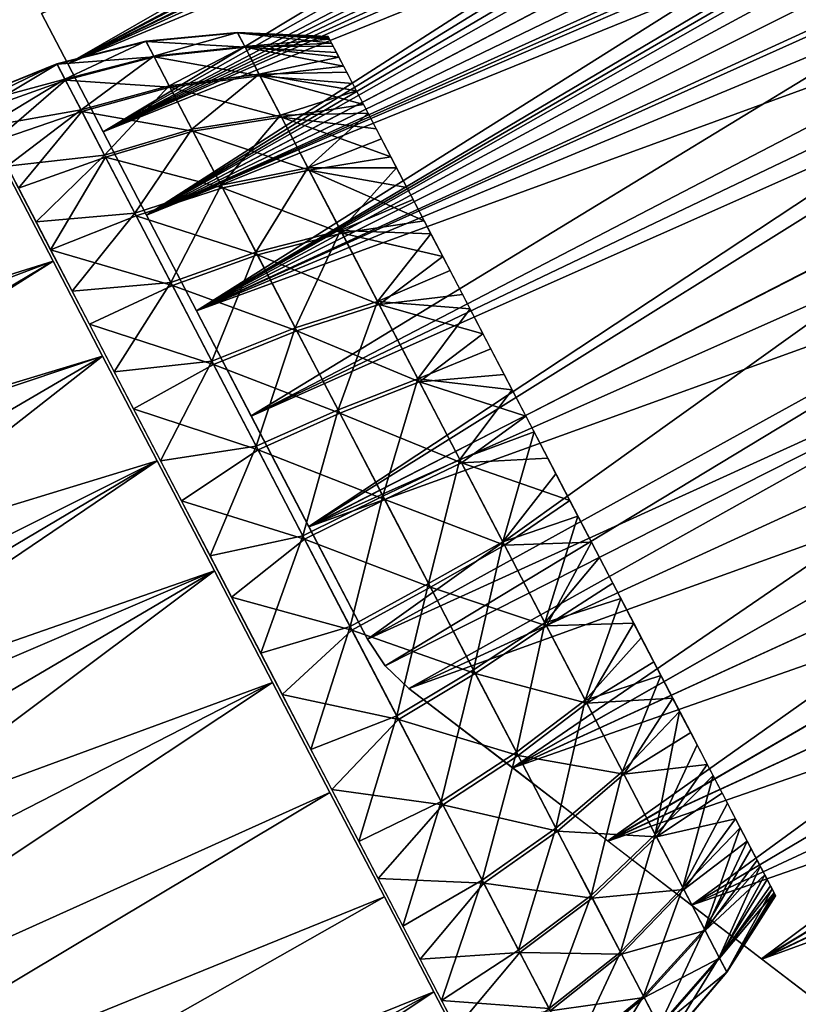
# Model space of a CAD drawing. Header units: millimetres. Extents: x -44 to 78, y -375 to 458.
# Tile 8 of 76: x 39 to 65, y 39 to 72. Entities that reach past the tile are written whole.
import ezdxf

# ---------------------------------------------------------------- set-up
doc = ezdxf.new("R2010")
doc.units = ezdxf.units.MM
doc.header["$LTSCALE"] = 198.929398
for name, color, linetype in [('14', 7, 'CONTINUOUS'), ('15', 7, 'CONTINUOUS'), ('16', 7, 'CONTINUOUS'), ('21', 7, 'CONTINUOUS'), ('22', 7, 'CONTINUOUS'), ('23', 7, 'CONTINUOUS'), ('24', 7, 'CONTINUOUS')]:
    doc.layers.add(name, color=color, linetype=linetype)

msp = doc.modelspace()

# ---------------------------------------------------------------- linework, layer by layer
at = {"layer": '14', "color": 7, "linetype": 'CONTINUOUS', "true_color": 0xa2afbf}
for points in [[(38.278, 66.583, 15.499), (27.401, 59.948, 16.737), (39.726, 63.803, 18.353), (38.278, 66.583, 15.499)], [(27.401, 59.948, 16.737), (27.074, 56.274, 19.3), (39.726, 63.803, 18.353), (27.401, 59.948, 16.737)], [(39.726, 63.803, 18.353), (27.074, 56.274, 19.3), (41.388, 60.609, 20.585), (39.726, 63.803, 18.353)], [(26.78, 52.057, 21.339), (25.714, 48.331, 22.424), (41.388, 60.609, 20.585), (26.78, 52.057, 21.339)], [(41.388, 60.609, 20.585), (25.714, 48.331, 22.424), (43.22, 57.091, 22.123), (41.388, 60.609, 20.585)], [(27.074, 56.274, 19.3), (26.78, 52.057, 21.339), (41.388, 60.609, 20.585), (27.074, 56.274, 19.3)], [(25.317, 46.461, 22.83), (25.036, 44.767, 23.116), (43.22, 57.091, 22.123), (25.317, 46.461, 22.83)], [(43.22, 57.091, 22.123), (25.036, 44.767, 23.116), (45.147, 53.389, 22.9), (43.22, 57.091, 22.123)], [(25.714, 48.331, 22.424), (25.317, 46.461, 22.83), (43.22, 57.091, 22.123), (25.714, 48.331, 22.424)], [(25.036, 44.767, 23.116), (24.801, 41.414, 23.436), (45.147, 53.389, 22.9), (25.036, 44.767, 23.116)], [(24.801, 41.414, 23.436), (25.034, 38.308, 23.393), (45.147, 53.389, 22.9), (24.801, 41.414, 23.436)], [(45.147, 53.389, 22.9), (25.034, 38.308, 23.393), (47.102, 49.633, 22.9), (45.147, 53.389, 22.9)], [(25.034, 38.308, 23.393), (25.73, 35.424, 22.983), (47.102, 49.633, 22.9), (25.034, 38.308, 23.393)], [(47.102, 49.633, 22.9), (25.73, 35.424, 22.983), (49.029, 45.931, 22.123), (47.102, 49.633, 22.9)], [(25.73, 35.424, 22.983), (26.878, 32.665, 22.152), (49.029, 45.931, 22.123), (25.73, 35.424, 22.983)], [(49.029, 45.931, 22.123), (26.878, 32.665, 22.152), (50.861, 42.413, 20.585), (49.029, 45.931, 22.123)], [(26.878, 32.665, 22.152), (27.152, 28.965, 20.665), (50.861, 42.413, 20.585), (26.878, 32.665, 22.152)], [(50.861, 42.413, 20.585), (27.152, 28.965, 20.665), (52.524, 39.218, 18.353), (50.861, 42.413, 20.585)], [(27.152, 28.965, 20.665), (27.466, 25.634, 18.679), (52.524, 39.218, 18.353), (27.152, 28.965, 20.665)], [(27.466, 25.634, 18.679), (27.79, 22.732, 16.258), (52.524, 39.218, 18.353), (27.466, 25.634, 18.679)], [(52.524, 39.218, 18.353), (27.79, 22.732, 16.258), (53.971, 36.439, 15.499), (52.524, 39.218, 18.353)]]:
    msp.add_3dface(points, dxfattribs=at)
at = {"layer": '15', "color": 7, "linetype": 'CONTINUOUS', "true_color": 0xa2afbf}
for points in [[(38.278, 66.583, 15.499), (39.726, 63.803, 18.353), (38.278, 66.583, -15.499), (38.278, 66.583, 15.499)], [(38.278, 66.583, -15.499), (39.726, 63.803, 18.353), (39.726, 63.803, -18.353), (38.278, 66.583, -15.499)], [(39.726, 63.803, 18.353), (41.388, 60.609, 20.585), (39.726, 63.803, -18.353), (39.726, 63.803, 18.353)], [(39.726, 63.803, -18.353), (41.388, 60.609, 20.585), (41.388, 60.609, -20.585), (39.726, 63.803, -18.353)], [(41.388, 60.609, 20.585), (43.22, 57.091, 22.123), (41.388, 60.609, -20.585), (41.388, 60.609, 20.585)], [(41.388, 60.609, -20.585), (43.22, 57.091, 22.123), (43.22, 57.091, -22.123), (41.388, 60.609, -20.585)], [(43.22, 57.091, 22.123), (45.147, 53.389, 22.9), (43.22, 57.091, -22.123), (43.22, 57.091, 22.123)], [(43.22, 57.091, -22.123), (45.147, 53.389, 22.9), (45.147, 53.389, -22.9), (43.22, 57.091, -22.123)], [(45.147, 53.389, 22.9), (47.102, 49.633, 22.9), (45.147, 53.389, -22.9), (45.147, 53.389, 22.9)], [(45.147, 53.389, -22.9), (47.102, 49.633, 22.9), (47.102, 49.633, -22.9), (45.147, 53.389, -22.9)], [(47.102, 49.633, 22.9), (49.029, 45.931, 22.123), (47.102, 49.633, -22.9), (47.102, 49.633, 22.9)], [(47.102, 49.633, -22.9), (49.029, 45.931, 22.123), (49.029, 45.931, -22.123), (47.102, 49.633, -22.9)], [(49.029, 45.931, 22.123), (50.861, 42.413, 20.585), (49.029, 45.931, -22.123), (49.029, 45.931, 22.123)], [(49.029, 45.931, -22.123), (50.861, 42.413, 20.585), (50.861, 42.413, -20.585), (49.029, 45.931, -22.123)], [(50.861, 42.413, 20.585), (52.524, 39.218, 18.353), (50.861, 42.413, -20.585), (50.861, 42.413, 20.585)], [(50.861, 42.413, -20.585), (52.524, 39.218, 18.353), (52.524, 39.218, -18.353), (50.861, 42.413, -20.585)], [(52.524, 39.218, 18.353), (53.971, 36.439, 15.499), (52.524, 39.218, -18.353), (52.524, 39.218, 18.353)], [(52.524, 39.218, -18.353), (53.971, 36.439, 15.499), (53.971, 36.439, -15.499), (52.524, 39.218, -18.353)]]:
    msp.add_3dface(points, dxfattribs=at)
at = {"layer": '16', "color": 7, "linetype": 'CONTINUOUS', "true_color": 0xa2afbf}
for points in [[(27.315, 59.103, -17.405), (38.278, 66.583, -15.499), (39.726, 63.803, -18.353), (27.315, 59.103, -17.405)], [(27.038, 55.789, -19.579), (27.315, 59.103, -17.405), (39.726, 63.803, -18.353), (27.038, 55.789, -19.579)], [(27.038, 55.789, -19.579), (39.726, 63.803, -18.353), (41.388, 60.609, -20.585), (27.038, 55.789, -19.579)], [(26.78, 52.057, -21.339), (27.038, 55.789, -19.579), (41.388, 60.609, -20.585), (26.78, 52.057, -21.339)], [(26.78, 52.057, -21.339), (41.388, 60.609, -20.585), (43.22, 57.091, -22.123), (26.78, 52.057, -21.339)], [(25.317, 46.461, -22.83), (25.714, 48.331, -22.424), (43.22, 57.091, -22.123), (25.317, 46.461, -22.83)], [(25.317, 46.461, -22.83), (43.22, 57.091, -22.123), (45.147, 53.389, -22.9), (25.317, 46.461, -22.83)], [(25.714, 48.331, -22.424), (26.78, 52.057, -21.339), (43.22, 57.091, -22.123), (25.714, 48.331, -22.424)], [(24.801, 41.414, -23.436), (25.036, 44.767, -23.116), (45.147, 53.389, -22.9), (24.801, 41.414, -23.436)], [(24.801, 41.414, -23.436), (45.147, 53.389, -22.9), (47.102, 49.633, -22.9), (24.801, 41.414, -23.436)], [(25.036, 44.767, -23.116), (25.317, 46.461, -22.83), (45.147, 53.389, -22.9), (25.036, 44.767, -23.116)], [(25.034, 38.308, -23.393), (24.801, 41.414, -23.436), (47.102, 49.633, -22.9), (25.034, 38.308, -23.393)], [(25.73, 35.424, -22.983), (25.034, 38.308, -23.393), (47.102, 49.633, -22.9), (25.73, 35.424, -22.983)], [(25.73, 35.424, -22.983), (47.102, 49.633, -22.9), (49.029, 45.931, -22.123), (25.73, 35.424, -22.983)], [(26.878, 32.665, -22.152), (25.73, 35.424, -22.983), (49.029, 45.931, -22.123), (26.878, 32.665, -22.152)], [(26.878, 32.665, -22.152), (49.029, 45.931, -22.123), (50.861, 42.413, -20.585), (26.878, 32.665, -22.152)], [(27.152, 28.965, -20.665), (26.878, 32.665, -22.152), (50.861, 42.413, -20.585), (27.152, 28.965, -20.665)], [(27.152, 28.965, -20.665), (50.861, 42.413, -20.585), (52.524, 39.218, -18.353), (27.152, 28.965, -20.665)], [(27.466, 25.634, -18.679), (27.152, 28.965, -20.665), (52.524, 39.218, -18.353), (27.466, 25.634, -18.679)], [(27.466, 25.634, -18.679), (52.524, 39.218, -18.353), (53.971, 36.439, -15.499), (27.466, 25.634, -18.679)]]:
    msp.add_3dface(points, dxfattribs=at)
at = {"layer": '21', "color": 7, "linetype": 'CONTINUOUS', "true_color": 0xa2afbf}
for points in [[(52.825, 63.956, -14.232), (49.437, 64.744, -14.688), (52.198, 65.16, -13.385), (52.825, 63.956, -14.232)], [(50.686, 62.344, -16.237), (46.591, 64.012, -15.644), (49.437, 64.744, -14.688), (50.686, 62.344, -16.237)], [(50.686, 62.344, -16.237), (49.437, 64.744, -14.688), (52.825, 63.956, -14.232), (50.686, 62.344, -16.237)], [(47.922, 61.455, -17.295), (43.736, 62.982, -16.227), (46.591, 64.012, -15.644), (47.922, 61.455, -17.295)], [(47.922, 61.455, -17.295), (46.591, 64.012, -15.644), (50.686, 62.344, -16.237), (47.922, 61.455, -17.295)], [(53.486, 62.685, -14.942), (50.686, 62.344, -16.237), (52.825, 63.956, -14.232), (53.486, 62.685, -14.942)], [(43.736, 62.982, -16.227), (45.116, 60.331, -17.939), (40.943, 61.682, -16.423), (43.736, 62.982, -16.227)], [(45.116, 60.331, -17.939), (43.736, 62.982, -16.227), (47.922, 61.455, -17.295), (45.116, 60.331, -17.939)], [(54.177, 61.358, -15.508), (50.686, 62.344, -16.237), (53.486, 62.685, -14.942), (54.177, 61.358, -15.508)], [(52.041, 59.742, -17.293), (47.922, 61.455, -17.295), (50.686, 62.344, -16.237), (52.041, 59.742, -17.293)], [(52.041, 59.742, -17.293), (50.686, 62.344, -16.237), (54.177, 61.358, -15.508), (52.041, 59.742, -17.293)], [(40.943, 61.682, -16.423), (45.116, 60.331, -17.939), (42.426, 58.832, -18.241), (40.943, 61.682, -16.423)], [(49.365, 58.684, -18.419), (45.116, 60.331, -17.939), (47.922, 61.455, -17.295), (49.365, 58.684, -18.419)], [(49.365, 58.684, -18.419), (47.922, 61.455, -17.295), (52.041, 59.742, -17.293), (49.365, 58.684, -18.419)], [(54.89, 59.989, -15.926), (52.041, 59.742, -17.293), (54.177, 61.358, -15.508), (54.89, 59.989, -15.926)], [(45.116, 60.331, -17.939), (46.613, 57.456, -19.106), (42.426, 58.832, -18.241), (45.116, 60.331, -17.939)], [(46.613, 57.456, -19.106), (45.116, 60.331, -17.939), (49.365, 58.684, -18.419), (46.613, 57.456, -19.106)], [(55.619, 58.589, -16.189), (52.041, 59.742, -17.293), (54.89, 59.989, -15.926), (55.619, 58.589, -16.189)], [(53.46, 57.017, -17.824), (49.365, 58.684, -18.419), (52.041, 59.742, -17.293), (53.46, 57.017, -17.824)], [(53.46, 57.017, -17.824), (52.041, 59.742, -17.293), (55.619, 58.589, -16.189), (53.46, 57.017, -17.824)], [(42.426, 58.832, -18.241), (46.613, 57.456, -19.106), (44.038, 55.736, -19.437), (42.426, 58.832, -18.241)], [(50.876, 55.781, -18.985), (46.613, 57.456, -19.106), (49.365, 58.684, -18.419), (50.876, 55.781, -18.985)], [(50.876, 55.781, -18.985), (49.365, 58.684, -18.419), (53.46, 57.017, -17.824), (50.876, 55.781, -18.985)], [(56.356, 57.173, -16.297), (53.46, 57.017, -17.824), (55.619, 58.589, -16.189), (56.356, 57.173, -16.297)], [(46.613, 57.456, -19.106), (48.18, 54.445, -19.692), (44.038, 55.736, -19.437), (46.613, 57.456, -19.106)], [(48.18, 54.445, -19.692), (46.613, 57.456, -19.106), (50.876, 55.781, -18.985), (48.18, 54.445, -19.692)], [(54.899, 54.251, -17.813), (50.876, 55.781, -18.985), (53.46, 57.017, -17.824), (54.899, 54.251, -17.813)], [(57.094, 55.755, -16.248), (53.46, 57.017, -17.824), (56.356, 57.173, -16.297), (57.094, 55.755, -16.248)], [(54.899, 54.251, -17.813), (53.46, 57.017, -17.824), (57.094, 55.755, -16.248), (54.899, 54.251, -17.813)], [(44.038, 55.736, -19.437), (48.18, 54.445, -19.692), (45.724, 52.496, -19.972), (44.038, 55.736, -19.437)], [(52.409, 52.836, -18.973), (48.18, 54.445, -19.692), (50.876, 55.781, -18.985), (52.409, 52.836, -18.973)], [(52.409, 52.836, -18.973), (50.876, 55.781, -18.985), (54.899, 54.251, -17.813), (52.409, 52.836, -18.973)], [(57.826, 54.348, -16.042), (54.899, 54.251, -17.813), (57.094, 55.755, -16.248), (57.826, 54.348, -16.042)], [(48.18, 54.445, -19.692), (49.771, 51.39, -19.68), (45.724, 52.496, -19.972), (48.18, 54.445, -19.692)], [(49.771, 51.39, -19.68), (48.18, 54.445, -19.692), (52.409, 52.836, -18.973), (49.771, 51.39, -19.68)], [(56.316, 51.529, -17.261), (54.899, 54.251, -17.813), (57.826, 54.348, -16.042), (56.316, 51.529, -17.261)], [(58.546, 52.966, -15.682), (56.316, 51.529, -17.261), (57.826, 54.348, -16.042), (58.546, 52.966, -15.682)], [(56.316, 51.529, -17.261), (52.409, 52.836, -18.973), (54.899, 54.251, -17.813), (56.316, 51.529, -17.261)], [(53.918, 49.936, -18.385), (49.771, 51.39, -19.68), (52.409, 52.836, -18.973), (53.918, 49.936, -18.385)], [(53.918, 49.936, -18.385), (52.409, 52.836, -18.973), (56.316, 51.529, -17.261), (53.918, 49.936, -18.385)], [(59.246, 51.621, -15.171), (56.316, 51.529, -17.261), (58.546, 52.966, -15.682), (59.246, 51.621, -15.171)], [(45.724, 52.496, -19.972), (49.771, 51.39, -19.68), (47.427, 49.225, -19.826), (45.724, 52.496, -19.972)], [(49.771, 51.39, -19.68), (51.336, 48.382, -19.07), (47.427, 49.225, -19.826), (49.771, 51.39, -19.68)], [(51.336, 48.382, -19.07), (49.771, 51.39, -19.68), (53.918, 49.936, -18.385), (51.336, 48.382, -19.07)], [(57.667, 48.934, -16.184), (53.918, 49.936, -18.385), (56.316, 51.529, -17.261), (57.667, 48.934, -16.184)], [(57.667, 48.934, -16.184), (56.316, 51.529, -17.261), (59.246, 51.621, -15.171), (57.667, 48.934, -16.184)], [(59.919, 50.328, -14.513), (57.667, 48.934, -16.184), (59.246, 51.621, -15.171), (59.919, 50.328, -14.513)], [(60.56, 49.098, -13.716), (57.667, 48.934, -16.184), (59.919, 50.328, -14.513), (60.56, 49.098, -13.716)], [(55.357, 47.172, -17.238), (51.336, 48.382, -19.07), (53.918, 49.936, -18.385), (55.357, 47.172, -17.238)], [(55.357, 47.172, -17.238), (53.918, 49.936, -18.385), (57.667, 48.934, -16.184), (55.357, 47.172, -17.238)], [(47.427, 49.225, -19.826), (51.336, 48.382, -19.07), (49.089, 46.033, -19.006), (47.427, 49.225, -19.826)], [(58.912, 46.544, -14.616), (57.667, 48.934, -16.184), (60.56, 49.098, -13.716), (58.912, 46.544, -14.616)], [(61.161, 47.943, -12.787), (58.912, 46.544, -14.616), (60.56, 49.098, -13.716), (61.161, 47.943, -12.787)], [(58.912, 46.544, -14.616), (55.357, 47.172, -17.238), (57.667, 48.934, -16.184), (58.912, 46.544, -14.616)], [(51.336, 48.382, -19.07), (52.829, 45.515, -17.881), (49.089, 46.033, -19.006), (51.336, 48.382, -19.07)], [(52.829, 45.515, -17.881), (51.336, 48.382, -19.07), (55.357, 47.172, -17.238), (52.829, 45.515, -17.881)], [(58.864, 46.635, 14.688), (59.97, 44.51, 12.692), (60.789, 48.657, 13.385), (58.864, 46.635, 14.688)], [(60.789, 48.657, 13.385), (59.97, 44.51, 12.692), (61.374, 47.533, 12.408), (60.789, 48.657, 13.385)], [(61.717, 46.874, -11.735), (58.912, 46.544, -14.616), (61.161, 47.943, -12.787), (61.717, 46.874, -11.735)], [(61.374, 47.533, 12.408), (59.97, 44.51, 12.692), (61.912, 46.5, 11.313), (61.374, 47.533, 12.408)], [(56.683, 44.626, -15.568), (52.829, 45.515, -17.881), (55.357, 47.172, -17.238), (56.683, 44.626, -15.568)], [(56.683, 44.626, -15.568), (55.357, 47.172, -17.238), (58.912, 46.544, -14.616), (56.683, 44.626, -15.568)], [(60.011, 44.431, -12.603), (58.912, 46.544, -14.616), (61.717, 46.874, -11.735), (60.011, 44.431, -12.603)], [(62.223, 45.902, -10.569), (60.011, 44.431, -12.603), (61.717, 46.874, -11.735), (62.223, 45.902, -10.569)], [(56.632, 44.723, 15.644), (57.81, 42.46, 13.519), (58.864, 46.635, 14.688), (56.632, 44.723, 15.644)], [(60.011, 44.431, -12.603), (56.683, 44.626, -15.568), (58.912, 46.544, -14.616), (60.011, 44.431, -12.603)], [(58.864, 46.635, 14.688), (57.81, 42.46, 13.519), (59.97, 44.51, 12.692), (58.864, 46.635, 14.688)], [(59.97, 44.51, 12.692), (60.899, 42.725, 10.31), (61.912, 46.5, 11.313), (59.97, 44.51, 12.692)], [(61.912, 46.5, 11.313), (60.899, 42.725, 10.31), (62.398, 45.566, 10.108), (61.912, 46.5, 11.313)], [(49.089, 46.033, -19.006), (52.829, 45.515, -17.881), (50.652, 43.03, -17.538), (49.089, 46.033, -19.006)], [(62.674, 45.036, -9.302), (60.011, 44.431, -12.603), (62.223, 45.902, -10.569), (62.674, 45.036, -9.302)], [(52.829, 45.515, -17.881), (54.204, 42.874, -16.148), (50.652, 43.03, -17.538), (52.829, 45.515, -17.881)], [(54.204, 42.874, -16.148), (52.829, 45.515, -17.881), (56.683, 44.626, -15.568), (54.204, 42.874, -16.148)], [(62.398, 45.566, 10.108), (60.899, 42.725, 10.31), (62.827, 44.742, 8.806), (62.398, 45.566, 10.108)], [(54.151, 42.975, 16.227), (55.373, 40.627, 14.022), (56.632, 44.723, 15.644), (54.151, 42.975, 16.227)], [(56.632, 44.723, 15.644), (55.373, 40.627, 14.022), (57.81, 42.46, 13.519), (56.632, 44.723, 15.644)], [(60.933, 42.661, -10.208), (60.011, 44.431, -12.603), (62.674, 45.036, -9.302), (60.933, 42.661, -10.208)], [(60.899, 42.725, 10.31), (61.624, 41.334, 7.616), (62.827, 44.742, 8.806), (60.899, 42.725, 10.31)], [(63.065, 44.285, -7.946), (60.933, 42.661, -10.208), (62.674, 45.036, -9.302), (63.065, 44.285, -7.946)], [(62.827, 44.742, 8.806), (61.624, 41.334, 7.616), (63.195, 44.035, 7.419), (62.827, 44.742, 8.806)], [(57.854, 42.376, -13.424), (54.204, 42.874, -16.148), (56.683, 44.626, -15.568), (57.854, 42.376, -13.424)], [(57.854, 42.376, -13.424), (56.683, 44.626, -15.568), (60.011, 44.431, -12.603), (57.854, 42.376, -13.424)], [(57.81, 42.46, 13.519), (58.8, 40.559, 10.982), (59.97, 44.51, 12.692), (57.81, 42.46, 13.519)], [(60.933, 42.661, -10.208), (57.854, 42.376, -13.424), (60.011, 44.431, -12.603), (60.933, 42.661, -10.208)], [(59.97, 44.51, 12.692), (58.8, 40.559, 10.982), (60.899, 42.725, 10.31), (59.97, 44.51, 12.692)], [(61.648, 41.287, -7.502), (60.933, 42.661, -10.208), (63.065, 44.285, -7.946), (61.648, 41.287, -7.502)], [(63.393, 43.655, -6.512), (61.648, 41.287, -7.502), (63.065, 44.285, -7.946), (63.393, 43.655, -6.512)], [(63.195, 44.035, 7.419), (61.624, 41.334, 7.616), (63.499, 43.452, 5.961), (63.195, 44.035, 7.419)], [(61.624, 41.334, 7.616), (62.121, 40.379, 4.69), (63.499, 43.452, 5.961), (61.624, 41.334, 7.616)], [(63.655, 43.152, -5.016), (61.648, 41.287, -7.502), (63.393, 43.655, -6.512), (63.655, 43.152, -5.016)], [(63.499, 43.452, 5.961), (62.121, 40.379, 4.69), (63.735, 42.999, 4.445), (63.499, 43.452, 5.961)], [(62.136, 40.35, -4.569), (61.648, 41.287, -7.502), (63.655, 43.152, -5.016), (62.136, 40.35, -4.569)], [(63.847, 42.783, -3.472), (62.136, 40.35, -4.569), (63.655, 43.152, -5.016), (63.847, 42.783, -3.472)], [(50.652, 43.03, -17.538), (54.204, 42.874, -16.148), (52.065, 40.316, -15.473), (50.652, 43.03, -17.538)], [(54.151, 42.975, 16.227), (51.484, 41.433, 16.423), (52.787, 38.928, 14.046), (54.151, 42.975, 16.227)], [(54.204, 42.874, -16.148), (55.419, 40.54, -13.925), (52.065, 40.316, -15.473), (54.204, 42.874, -16.148)], [(55.373, 40.627, 14.022), (54.151, 42.975, 16.227), (52.787, 38.928, 14.046), (55.373, 40.627, 14.022)], [(55.419, 40.54, -13.925), (54.204, 42.874, -16.148), (57.854, 42.376, -13.424), (55.419, 40.54, -13.925)], [(63.735, 42.999, 4.445), (62.121, 40.379, 4.69), (63.901, 42.679, 2.887), (63.735, 42.999, 4.445)], [(63.969, 42.549, -1.894), (62.136, 40.35, -4.569), (63.847, 42.783, -3.472), (63.969, 42.549, -1.894)], [(55.373, 40.627, 14.022), (56.4, 38.655, 11.391), (57.81, 42.46, 13.519), (55.373, 40.627, 14.022)], [(57.81, 42.46, 13.519), (56.4, 38.655, 11.391), (58.8, 40.559, 10.982), (57.81, 42.46, 13.519)], [(58.835, 40.491, -10.873), (57.854, 42.376, -13.424), (60.933, 42.661, -10.208), (58.835, 40.491, -10.873)], [(58.8, 40.559, 10.982), (59.571, 39.077, 8.112), (60.899, 42.725, 10.31), (58.8, 40.559, 10.982)], [(61.648, 41.287, -7.502), (58.835, 40.491, -10.873), (60.933, 42.661, -10.208), (61.648, 41.287, -7.502)], [(60.899, 42.725, 10.31), (59.571, 39.077, 8.112), (61.624, 41.334, 7.616), (60.899, 42.725, 10.31)], [(62.121, 40.379, 4.69), (62.376, 39.889, 1.621), (63.901, 42.679, 2.887), (62.121, 40.379, 4.69)], [(62.381, 39.879, -1.497), (62.136, 40.35, -4.569), (63.969, 42.549, -1.894), (62.381, 39.879, -1.497)], [(63.901, 42.679, 2.887), (62.376, 39.889, 1.621), (63.996, 42.497, 1.3), (63.901, 42.679, 2.887)], [(62.376, 39.889, 1.621), (62.381, 39.879, -1.497), (63.996, 42.497, 1.3), (62.376, 39.889, 1.621)], [(64.019, 42.453, -0.299), (62.381, 39.879, -1.497), (63.969, 42.549, -1.894), (64.019, 42.453, -0.299)], [(63.996, 42.497, 1.3), (62.381, 39.879, -1.497), (64.019, 42.453, -0.299), (63.996, 42.497, 1.3)], [(58.835, 40.491, -10.873), (55.419, 40.54, -13.925), (57.854, 42.376, -13.424), (58.835, 40.491, -10.873)], [(59.597, 39.027, -7.991), (58.835, 40.491, -10.873), (61.648, 41.287, -7.502), (59.597, 39.027, -7.991)], [(59.571, 39.077, 8.112), (60.101, 38.06, 4.995), (61.624, 41.334, 7.616), (59.571, 39.077, 8.112)], [(62.136, 40.35, -4.569), (59.597, 39.027, -7.991), (61.648, 41.287, -7.502), (62.136, 40.35, -4.569)], [(61.624, 41.334, 7.616), (60.101, 38.06, 4.995), (62.121, 40.379, 4.69), (61.624, 41.334, 7.616)], [(52.065, 40.316, -15.473), (55.419, 40.54, -13.925), (53.278, 37.986, -12.881), (52.065, 40.316, -15.473)], [(56.4, 38.655, 11.391), (55.373, 40.627, 14.022), (52.787, 38.928, 14.046), (56.4, 38.655, 11.391)], [(55.419, 40.54, -13.925), (56.437, 38.585, -11.278), (53.278, 37.986, -12.881), (55.419, 40.54, -13.925)], [(56.437, 38.585, -11.278), (55.419, 40.54, -13.925), (58.835, 40.491, -10.873), (56.437, 38.585, -11.278)], [(56.4, 38.655, 11.391), (57.2, 37.118, 8.414), (58.8, 40.559, 10.982), (56.4, 38.655, 11.391)], [(59.597, 39.027, -7.991), (56.437, 38.585, -11.278), (58.835, 40.491, -10.873), (59.597, 39.027, -7.991)], [(58.8, 40.559, 10.982), (57.2, 37.118, 8.414), (59.571, 39.077, 8.112), (58.8, 40.559, 10.982)], [(60.117, 38.029, -4.866), (59.597, 39.027, -7.991), (62.136, 40.35, -4.569), (60.117, 38.029, -4.866)], [(60.101, 38.06, 4.995), (60.372, 37.538, 1.727), (62.121, 40.379, 4.69), (60.101, 38.06, 4.995)], [(62.381, 39.879, -1.497), (60.117, 38.029, -4.866), (62.136, 40.35, -4.569), (62.381, 39.879, -1.497)], [(62.121, 40.379, 4.69), (60.372, 37.538, 1.727), (62.376, 39.889, 1.621), (62.121, 40.379, 4.69)], [(60.378, 37.528, -1.594), (60.117, 38.029, -4.866), (62.381, 39.879, -1.497), (60.378, 37.528, -1.594)], [(60.372, 37.538, 1.727), (60.378, 37.528, -1.594), (62.376, 39.889, 1.621), (60.372, 37.538, 1.727)], [(62.376, 39.889, 1.621), (60.378, 37.528, -1.594), (62.381, 39.879, -1.497), (62.376, 39.889, 1.621)], [(53.867, 36.854, 11.191), (56.4, 38.655, 11.391), (52.787, 38.928, 14.046), (53.867, 36.854, 11.191)], [(57.227, 37.066, -8.289), (56.437, 38.585, -11.278), (59.597, 39.027, -7.991), (57.227, 37.066, -8.289)], [(57.2, 37.118, 8.414), (57.749, 36.063, 5.181), (59.571, 39.077, 8.112), (57.2, 37.118, 8.414)], [(60.117, 38.029, -4.866), (57.227, 37.066, -8.289), (59.597, 39.027, -7.991), (60.117, 38.029, -4.866)], [(59.571, 39.077, 8.112), (57.749, 36.063, 5.181), (60.101, 38.06, 4.995), (59.571, 39.077, 8.112)]]:
    msp.add_3dface(points, dxfattribs=at)
at = {"layer": '22', "color": 7, "linetype": 'CONTINUOUS', "true_color": 0xa2afbf}
for points in [[(42.845, 71.207, 1.594), (43.106, 70.706, 4.866), (45.921, 71.499, 1.497), (42.845, 71.207, 1.594)], [(45.926, 71.489, -1.621), (42.845, 71.207, 1.594), (45.921, 71.499, 1.497), (45.926, 71.489, -1.621)], [(42.851, 71.197, -1.727), (42.845, 71.207, 1.594), (45.926, 71.489, -1.621), (42.851, 71.197, -1.727)], [(46.181, 70.999, -4.69), (42.851, 71.197, -1.727), (45.926, 71.489, -1.621), (46.181, 70.999, -4.69)], [(45.921, 71.499, 1.497), (43.106, 70.706, 4.866), (46.166, 71.028, 4.569), (45.921, 71.499, 1.497)], [(45.926, 71.489, -1.621), (45.921, 71.499, 1.497), (48.991, 71.321, -1.3), (45.926, 71.489, -1.621)], [(45.921, 71.499, 1.497), (46.166, 71.028, 4.569), (49.018, 71.269, 1.894), (45.921, 71.499, 1.497)], [(48.991, 71.321, -1.3), (45.921, 71.499, 1.497), (48.968, 71.364, 0.299), (48.991, 71.321, -1.3)], [(48.968, 71.364, 0.299), (45.921, 71.499, 1.497), (49.018, 71.269, 1.894), (48.968, 71.364, 0.299)], [(46.181, 70.999, -4.69), (45.926, 71.489, -1.621), (49.086, 71.138, -2.887), (46.181, 70.999, -4.69)], [(49.086, 71.138, -2.887), (45.926, 71.489, -1.621), (48.991, 71.321, -1.3), (49.086, 71.138, -2.887)], [(49.018, 71.269, 1.894), (46.166, 71.028, 4.569), (49.14, 71.035, 3.472), (49.018, 71.269, 1.894)], [(39.851, 70.446, 1.653), (40.121, 69.926, 5.048), (42.845, 71.207, 1.594), (39.851, 70.446, 1.653)], [(42.851, 71.197, -1.727), (39.851, 70.446, 1.653), (42.845, 71.207, 1.594), (42.851, 71.197, -1.727)], [(39.856, 70.435, -1.791), (39.851, 70.446, 1.653), (42.851, 71.197, -1.727), (39.856, 70.435, -1.791)], [(43.122, 70.675, -4.995), (39.856, 70.435, -1.791), (42.851, 71.197, -1.727), (43.122, 70.675, -4.995)], [(42.845, 71.207, 1.594), (40.121, 69.926, 5.048), (43.106, 70.706, 4.866), (42.845, 71.207, 1.594)], [(43.122, 70.675, -4.995), (42.851, 71.197, -1.727), (46.181, 70.999, -4.69), (43.122, 70.675, -4.995)], [(43.106, 70.706, 4.866), (43.626, 69.708, 7.991), (46.166, 71.028, 4.569), (43.106, 70.706, 4.866)], [(46.678, 70.044, -7.616), (43.122, 70.675, -4.995), (46.181, 70.999, -4.69), (46.678, 70.044, -7.616)], [(46.166, 71.028, 4.569), (43.626, 69.708, 7.991), (46.653, 70.091, 7.502), (46.166, 71.028, 4.569)], [(49.14, 71.035, 3.472), (46.166, 71.028, 4.569), (49.332, 70.665, 5.016), (49.14, 71.035, 3.472)], [(46.166, 71.028, 4.569), (46.653, 70.091, 7.502), (49.332, 70.665, 5.016), (46.166, 71.028, 4.569)], [(49.252, 70.819, -4.445), (46.181, 70.999, -4.69), (49.086, 71.138, -2.887), (49.252, 70.819, -4.445)], [(46.678, 70.044, -7.616), (46.181, 70.999, -4.69), (49.488, 70.365, -5.961), (46.678, 70.044, -7.616)], [(49.488, 70.365, -5.961), (46.181, 70.999, -4.69), (49.252, 70.819, -4.445), (49.488, 70.365, -5.961)], [(40.138, 69.894, -5.181), (39.856, 70.435, -1.791), (43.122, 70.675, -4.995), (40.138, 69.894, -5.181)], [(40.121, 69.926, 5.048), (40.66, 68.891, 8.289), (43.106, 70.706, 4.866), (40.121, 69.926, 5.048)], [(43.652, 69.658, -8.112), (40.138, 69.894, -5.181), (43.122, 70.675, -4.995), (43.652, 69.658, -8.112)], [(43.106, 70.706, 4.866), (40.66, 68.891, 8.289), (43.626, 69.708, 7.991), (43.106, 70.706, 4.866)], [(43.652, 69.658, -8.112), (43.122, 70.675, -4.995), (46.678, 70.044, -7.616), (43.652, 69.658, -8.112)], [(49.332, 70.665, 5.016), (46.653, 70.091, 7.502), (49.594, 70.162, 6.512), (49.332, 70.665, 5.016)], [(36.985, 69.284, -0.788), (37.076, 69.11, 2.897), (39.851, 70.446, 1.653), (36.985, 69.284, -0.788)], [(39.856, 70.435, -1.791), (36.985, 69.284, -0.788), (39.851, 70.446, 1.653), (39.856, 70.435, -1.791)], [(37.209, 68.853, -4.447), (36.985, 69.284, -0.788), (39.856, 70.435, -1.791), (37.209, 68.853, -4.447)], [(39.851, 70.446, 1.653), (37.076, 69.11, 2.897), (40.121, 69.926, 5.048), (39.851, 70.446, 1.653)], [(40.138, 69.894, -5.181), (37.209, 68.853, -4.447), (39.856, 70.435, -1.791), (40.138, 69.894, -5.181)], [(49.792, 69.782, -7.419), (46.678, 70.044, -7.616), (49.488, 70.365, -5.961), (49.792, 69.782, -7.419)], [(37.076, 69.11, 2.897), (37.477, 68.339, 6.484), (40.121, 69.926, 5.048), (37.076, 69.11, 2.897)], [(40.121, 69.926, 5.048), (37.477, 68.339, 6.484), (40.66, 68.891, 8.289), (40.121, 69.926, 5.048)], [(43.626, 69.708, 7.991), (44.388, 68.244, 10.873), (46.653, 70.091, 7.502), (43.626, 69.708, 7.991)], [(47.402, 68.653, -10.31), (43.652, 69.658, -8.112), (46.678, 70.044, -7.616), (47.402, 68.653, -10.31)], [(46.653, 70.091, 7.502), (44.388, 68.244, 10.873), (47.369, 68.717, 10.208), (46.653, 70.091, 7.502)], [(49.594, 70.162, 6.512), (46.653, 70.091, 7.502), (49.922, 69.532, 7.946), (49.594, 70.162, 6.512)], [(46.653, 70.091, 7.502), (47.369, 68.717, 10.208), (49.922, 69.532, 7.946), (46.653, 70.091, 7.502)], [(47.402, 68.653, -10.31), (46.678, 70.044, -7.616), (50.16, 69.075, -8.806), (47.402, 68.653, -10.31)], [(50.16, 69.075, -8.806), (46.678, 70.044, -7.616), (49.792, 69.782, -7.419), (50.16, 69.075, -8.806)], [(37.74, 67.834, -7.954), (37.209, 68.853, -4.447), (40.138, 69.894, -5.181), (37.74, 67.834, -7.954)], [(40.687, 68.839, -8.414), (37.74, 67.834, -7.954), (40.138, 69.894, -5.181), (40.687, 68.839, -8.414)], [(40.687, 68.839, -8.414), (40.138, 69.894, -5.181), (43.652, 69.658, -8.112), (40.687, 68.839, -8.414)], [(40.66, 68.891, 8.289), (41.451, 67.372, 11.278), (43.626, 69.708, 7.991), (40.66, 68.891, 8.289)], [(44.423, 68.176, -10.982), (40.687, 68.839, -8.414), (43.652, 69.658, -8.112), (44.423, 68.176, -10.982)], [(43.626, 69.708, 7.991), (41.451, 67.372, 11.278), (44.388, 68.244, 10.873), (43.626, 69.708, 7.991)], [(44.423, 68.176, -10.982), (43.652, 69.658, -8.112), (47.402, 68.653, -10.31), (44.423, 68.176, -10.982)], [(49.922, 69.532, 7.946), (47.369, 68.717, 10.208), (50.313, 68.781, 9.302), (49.922, 69.532, 7.946)], [(50.589, 68.251, -10.108), (47.402, 68.653, -10.31), (50.16, 69.075, -8.806), (50.589, 68.251, -10.108)], [(37.477, 68.339, 6.484), (38.176, 66.997, 9.85), (40.66, 68.891, 8.289), (37.477, 68.339, 6.484)], [(38.559, 66.26, -11.191), (37.74, 67.834, -7.954), (40.687, 68.839, -8.414), (38.559, 66.26, -11.191)], [(40.66, 68.891, 8.289), (38.176, 66.997, 9.85), (41.451, 67.372, 11.278), (40.66, 68.891, 8.289)], [(41.487, 67.302, -11.391), (38.559, 66.26, -11.191), (40.687, 68.839, -8.414), (41.487, 67.302, -11.391)], [(41.487, 67.302, -11.391), (40.687, 68.839, -8.414), (44.423, 68.176, -10.982), (41.487, 67.302, -11.391)], [(44.388, 68.244, 10.873), (45.369, 66.358, 13.424), (47.369, 68.717, 10.208), (44.388, 68.244, 10.873)], [(48.331, 66.868, -12.692), (44.423, 68.176, -10.982), (47.402, 68.653, -10.31), (48.331, 66.868, -12.692)], [(47.369, 68.717, 10.208), (45.369, 66.358, 13.424), (48.29, 66.947, 12.603), (47.369, 68.717, 10.208)], [(47.369, 68.717, 10.208), (48.29, 66.947, 12.603), (50.313, 68.781, 9.302), (47.369, 68.717, 10.208)], [(48.331, 66.868, -12.692), (47.402, 68.653, -10.31), (51.075, 67.318, -11.313), (48.331, 66.868, -12.692)], [(51.075, 67.318, -11.313), (47.402, 68.653, -10.31), (50.589, 68.251, -10.108), (51.075, 67.318, -11.313)], [(50.313, 68.781, 9.302), (48.29, 66.947, 12.603), (50.764, 67.915, 10.569), (50.313, 68.781, 9.302)], [(41.451, 67.372, 11.278), (42.469, 65.417, 13.925), (44.388, 68.244, 10.873), (41.451, 67.372, 11.278)], [(44.388, 68.244, 10.873), (42.469, 65.417, 13.925), (45.369, 66.358, 13.424), (44.388, 68.244, 10.873)], [(45.413, 66.275, -13.519), (41.487, 67.302, -11.391), (44.423, 68.176, -10.982), (45.413, 66.275, -13.519)], [(45.413, 66.275, -13.519), (44.423, 68.176, -10.982), (48.331, 66.868, -12.692), (45.413, 66.275, -13.519)], [(50.764, 67.915, 10.569), (48.29, 66.947, 12.603), (51.27, 66.943, 11.735), (50.764, 67.915, 10.569)], [(38.176, 66.997, 9.85), (39.149, 65.128, 12.881), (41.451, 67.372, 11.278), (38.176, 66.997, 9.85)], [(39.639, 64.186, -14.046), (38.559, 66.26, -11.191), (41.487, 67.302, -11.391), (39.639, 64.186, -14.046)], [(41.451, 67.372, 11.278), (39.149, 65.128, 12.881), (42.469, 65.417, 13.925), (41.451, 67.372, 11.278)], [(42.514, 65.33, -14.022), (39.639, 64.186, -14.046), (41.487, 67.302, -11.391), (42.514, 65.33, -14.022)], [(42.514, 65.33, -14.022), (41.487, 67.302, -11.391), (45.413, 66.275, -13.519), (42.514, 65.33, -14.022)], [(51.613, 66.284, -12.408), (48.331, 66.868, -12.692), (51.075, 67.318, -11.313), (51.613, 66.284, -12.408)], [(45.369, 66.358, 13.424), (46.541, 64.109, 15.568), (48.29, 66.947, 12.603), (45.369, 66.358, 13.424)], [(48.29, 66.947, 12.603), (46.541, 64.109, 15.568), (49.39, 64.835, 14.616), (48.29, 66.947, 12.603)], [(48.29, 66.947, 12.603), (49.39, 64.835, 14.616), (51.27, 66.943, 11.735), (48.29, 66.947, 12.603)], [(51.27, 66.943, 11.735), (49.39, 64.835, 14.616), (51.826, 65.874, 12.787), (51.27, 66.943, 11.735)], [(49.437, 64.744, -14.688), (45.413, 66.275, -13.519), (48.331, 66.868, -12.692), (49.437, 64.744, -14.688)], [(52.198, 65.16, -13.385), (49.437, 64.744, -14.688), (48.331, 66.868, -12.692), (52.198, 65.16, -13.385)], [(52.198, 65.16, -13.385), (48.331, 66.868, -12.692), (51.613, 66.284, -12.408), (52.198, 65.16, -13.385)], [(42.469, 65.417, 13.925), (43.684, 63.083, 16.148), (45.369, 66.358, 13.424), (42.469, 65.417, 13.925)], [(46.591, 64.012, -15.644), (42.514, 65.33, -14.022), (45.413, 66.275, -13.519), (46.591, 64.012, -15.644)], [(45.369, 66.358, 13.424), (43.684, 63.083, 16.148), (46.541, 64.109, 15.568), (45.369, 66.358, 13.424)], [(49.437, 64.744, -14.688), (46.591, 64.012, -15.644), (45.413, 66.275, -13.519), (49.437, 64.744, -14.688)], [(51.826, 65.874, 12.787), (49.39, 64.835, 14.616), (52.427, 64.72, 13.716), (51.826, 65.874, 12.787)], [(39.149, 65.128, 12.881), (40.362, 62.798, 15.473), (42.469, 65.417, 13.925), (39.149, 65.128, 12.881)], [(43.736, 62.982, -16.227), (39.639, 64.186, -14.046), (42.514, 65.33, -14.022), (43.736, 62.982, -16.227)], [(42.469, 65.417, 13.925), (40.362, 62.798, 15.473), (43.684, 63.083, 16.148), (42.469, 65.417, 13.925)], [(46.591, 64.012, -15.644), (43.736, 62.982, -16.227), (42.514, 65.33, -14.022), (46.591, 64.012, -15.644)], [(46.541, 64.109, 15.568), (47.866, 61.563, 17.238), (49.39, 64.835, 14.616), (46.541, 64.109, 15.568)], [(49.39, 64.835, 14.616), (47.866, 61.563, 17.238), (50.634, 62.444, 16.184), (49.39, 64.835, 14.616)], [(49.39, 64.835, 14.616), (50.634, 62.444, 16.184), (52.427, 64.72, 13.716), (49.39, 64.835, 14.616)], [(52.427, 64.72, 13.716), (50.634, 62.444, 16.184), (53.068, 63.489, 14.513), (52.427, 64.72, 13.716)], [(43.736, 62.982, -16.227), (40.943, 61.682, -16.423), (39.639, 64.186, -14.046), (43.736, 62.982, -16.227)], [(43.684, 63.083, 16.148), (45.058, 60.442, 17.881), (46.541, 64.109, 15.568), (43.684, 63.083, 16.148)], [(46.541, 64.109, 15.568), (45.058, 60.442, 17.881), (47.866, 61.563, 17.238), (46.541, 64.109, 15.568)], [(53.068, 63.489, 14.513), (50.634, 62.444, 16.184), (53.741, 62.196, 15.171), (53.068, 63.489, 14.513)], [(40.362, 62.798, 15.473), (41.774, 60.084, 17.538), (43.684, 63.083, 16.148), (40.362, 62.798, 15.473)], [(43.684, 63.083, 16.148), (41.774, 60.084, 17.538), (45.058, 60.442, 17.881), (43.684, 63.083, 16.148)], [(47.866, 61.563, 17.238), (49.305, 58.798, 18.385), (50.634, 62.444, 16.184), (47.866, 61.563, 17.238)], [(50.634, 62.444, 16.184), (49.305, 58.798, 18.385), (51.985, 59.849, 17.261), (50.634, 62.444, 16.184)], [(50.634, 62.444, 16.184), (51.985, 59.849, 17.261), (53.741, 62.196, 15.171), (50.634, 62.444, 16.184)], [(53.741, 62.196, 15.171), (51.985, 59.849, 17.261), (54.441, 60.851, 15.682), (53.741, 62.196, 15.171)], [(45.058, 60.442, 17.881), (46.551, 57.574, 19.07), (47.866, 61.563, 17.238), (45.058, 60.442, 17.881)], [(47.866, 61.563, 17.238), (46.551, 57.574, 19.07), (49.305, 58.798, 18.385), (47.866, 61.563, 17.238)], [(54.441, 60.851, 15.682), (51.985, 59.849, 17.261), (55.161, 59.469, 16.042), (54.441, 60.851, 15.682)], [(41.774, 60.084, 17.538), (43.338, 57.081, 19.006), (45.058, 60.442, 17.881), (41.774, 60.084, 17.538)], [(45.058, 60.442, 17.881), (43.338, 57.081, 19.006), (46.551, 57.574, 19.07), (45.058, 60.442, 17.881)], [(49.305, 58.798, 18.385), (50.814, 55.899, 18.973), (51.985, 59.849, 17.261), (49.305, 58.798, 18.385)], [(51.985, 59.849, 17.261), (50.814, 55.899, 18.973), (53.402, 57.127, 17.813), (51.985, 59.849, 17.261)], [(51.985, 59.849, 17.261), (53.402, 57.127, 17.813), (55.161, 59.469, 16.042), (51.985, 59.849, 17.261)], [(55.161, 59.469, 16.042), (53.402, 57.127, 17.813), (55.893, 58.062, 16.248), (55.161, 59.469, 16.042)], [(46.551, 57.574, 19.07), (48.117, 54.567, 19.68), (49.305, 58.798, 18.385), (46.551, 57.574, 19.07)], [(49.305, 58.798, 18.385), (48.117, 54.567, 19.68), (50.814, 55.899, 18.973), (49.305, 58.798, 18.385)], [(53.402, 57.127, 17.813), (54.842, 54.362, 17.824), (55.893, 58.062, 16.248), (53.402, 57.127, 17.813)], [(55.893, 58.062, 16.248), (54.842, 54.362, 17.824), (56.631, 56.644, 16.297), (55.893, 58.062, 16.248)], [(43.338, 57.081, 19.006), (44.999, 53.889, 19.826), (46.551, 57.574, 19.07), (43.338, 57.081, 19.006)], [(46.551, 57.574, 19.07), (44.999, 53.889, 19.826), (48.117, 54.567, 19.68), (46.551, 57.574, 19.07)], [(50.814, 55.899, 18.973), (52.348, 52.953, 18.985), (53.402, 57.127, 17.813), (50.814, 55.899, 18.973)], [(53.402, 57.127, 17.813), (52.348, 52.953, 18.985), (54.842, 54.362, 17.824), (53.402, 57.127, 17.813)], [(56.631, 56.644, 16.297), (54.842, 54.362, 17.824), (57.368, 55.228, 16.189), (56.631, 56.644, 16.297)], [(48.117, 54.567, 19.68), (49.707, 51.512, 19.692), (50.814, 55.899, 18.973), (48.117, 54.567, 19.68)], [(50.814, 55.899, 18.973), (49.707, 51.512, 19.692), (52.348, 52.953, 18.985), (50.814, 55.899, 18.973)], [(54.842, 54.362, 17.824), (56.26, 51.636, 17.293), (57.368, 55.228, 16.189), (54.842, 54.362, 17.824)], [(57.368, 55.228, 16.189), (56.26, 51.636, 17.293), (58.097, 53.829, 15.926), (57.368, 55.228, 16.189)], [(44.999, 53.889, 19.826), (46.702, 50.618, 19.972), (48.117, 54.567, 19.68), (44.999, 53.889, 19.826)], [(48.117, 54.567, 19.68), (46.702, 50.618, 19.972), (49.707, 51.512, 19.692), (48.117, 54.567, 19.68)], [(52.348, 52.953, 18.985), (53.859, 50.051, 18.419), (54.842, 54.362, 17.824), (52.348, 52.953, 18.985)], [(54.842, 54.362, 17.824), (53.859, 50.051, 18.419), (56.26, 51.636, 17.293), (54.842, 54.362, 17.824)], [(58.097, 53.829, 15.926), (56.26, 51.636, 17.293), (58.81, 52.459, 15.508), (58.097, 53.829, 15.926)], [(49.707, 51.512, 19.692), (51.275, 48.501, 19.106), (52.348, 52.953, 18.985), (49.707, 51.512, 19.692)], [(52.348, 52.953, 18.985), (51.275, 48.501, 19.106), (53.859, 50.051, 18.419), (52.348, 52.953, 18.985)], [(56.26, 51.636, 17.293), (57.615, 49.034, 16.237), (58.81, 52.459, 15.508), (56.26, 51.636, 17.293)], [(58.81, 52.459, 15.508), (57.615, 49.034, 16.237), (59.501, 51.132, 14.942), (58.81, 52.459, 15.508)], [(46.702, 50.618, 19.972), (48.388, 47.379, 19.437), (49.707, 51.512, 19.692), (46.702, 50.618, 19.972)], [(49.707, 51.512, 19.692), (48.388, 47.379, 19.437), (51.275, 48.501, 19.106), (49.707, 51.512, 19.692)], [(53.859, 50.051, 18.419), (55.301, 47.279, 17.295), (56.26, 51.636, 17.293), (53.859, 50.051, 18.419)], [(56.26, 51.636, 17.293), (55.301, 47.279, 17.295), (57.615, 49.034, 16.237), (56.26, 51.636, 17.293)], [(59.501, 51.132, 14.942), (57.615, 49.034, 16.237), (60.162, 49.861, 14.232), (59.501, 51.132, 14.942)], [(51.275, 48.501, 19.106), (52.771, 45.626, 17.939), (53.859, 50.051, 18.419), (51.275, 48.501, 19.106)], [(53.859, 50.051, 18.419), (52.771, 45.626, 17.939), (55.301, 47.279, 17.295), (53.859, 50.051, 18.419)], [(57.615, 49.034, 16.237), (58.864, 46.635, 14.688), (60.162, 49.861, 14.232), (57.615, 49.034, 16.237)], [(58.864, 46.635, 14.688), (60.789, 48.657, 13.385), (60.162, 49.861, 14.232), (58.864, 46.635, 14.688)], [(55.301, 47.279, 17.295), (56.632, 44.723, 15.644), (57.615, 49.034, 16.237), (55.301, 47.279, 17.295)], [(56.632, 44.723, 15.644), (58.864, 46.635, 14.688), (57.615, 49.034, 16.237), (56.632, 44.723, 15.644)], [(48.388, 47.379, 19.437), (50.001, 44.282, 18.241), (51.275, 48.501, 19.106), (48.388, 47.379, 19.437)], [(51.275, 48.501, 19.106), (50.001, 44.282, 18.241), (52.771, 45.626, 17.939), (51.275, 48.501, 19.106)], [(52.771, 45.626, 17.939), (54.151, 42.975, 16.227), (55.301, 47.279, 17.295), (52.771, 45.626, 17.939)], [(54.151, 42.975, 16.227), (56.632, 44.723, 15.644), (55.301, 47.279, 17.295), (54.151, 42.975, 16.227)], [(50.001, 44.282, 18.241), (51.484, 41.433, 16.423), (52.771, 45.626, 17.939), (50.001, 44.282, 18.241)], [(51.484, 41.433, 16.423), (54.151, 42.975, 16.227), (52.771, 45.626, 17.939), (51.484, 41.433, 16.423)]]:
    msp.add_3dface(points, dxfattribs=at)
at = {"layer": '23', "color": 7, "linetype": 'CONTINUOUS', "true_color": 0xa2afbf}
for points in [[(39.332, 72.139, 8.343), (40.213, 70.447, 12.155), (62.227, 83.068, 9.181), (39.332, 72.139, 8.343)], [(62.227, 83.068, 9.181), (40.213, 70.447, 12.155), (63.264, 82.712, 10.754), (62.227, 83.068, 9.181)], [(63.264, 82.712, 10.754), (40.213, 70.447, 12.155), (64.741, 82.209, 12.572), (63.264, 82.712, 10.754)], [(40.213, 70.447, 12.155), (41.404, 68.159, 15.55), (64.741, 82.209, 12.572), (40.213, 70.447, 12.155)], [(64.741, 82.209, 12.572), (41.404, 68.159, 15.55), (65.701, 81.885, 13.571), (64.741, 82.209, 12.572)], [(65.701, 81.885, 13.571), (41.404, 68.159, 15.55), (66.861, 81.499, 14.632), (65.701, 81.885, 13.571)], [(66.861, 81.499, 14.632), (41.404, 68.159, 15.55), (67.607, 81.249, 15.25), (66.861, 81.499, 14.632)], [(41.404, 68.159, 15.55), (42.863, 65.355, 18.411), (67.607, 81.249, 15.25), (41.404, 68.159, 15.55)], [(67.607, 81.249, 15.25), (42.863, 65.355, 18.411), (68.322, 81.005, 15.805), (67.607, 81.249, 15.25)], [(68.322, 81.005, 15.805), (42.863, 65.355, 18.411), (69.019, 80.761, 16.316), (68.322, 81.005, 15.805)], [(69.019, 80.761, 16.316), (42.863, 65.355, 18.411), (69.674, 80.524, 16.772), (69.019, 80.761, 16.316)], [(69.674, 80.524, 16.772), (42.863, 65.355, 18.411), (70.924, 80.042, 17.589), (69.674, 80.524, 16.772)], [(70.924, 80.042, 17.589), (42.863, 65.355, 18.411), (72.113, 79.508, 18.33), (70.924, 80.042, 17.589)], [(42.863, 65.355, 18.411), (44.542, 62.13, 20.639), (72.113, 79.508, 18.33), (42.863, 65.355, 18.411)], [(72.113, 79.508, 18.33), (44.542, 62.13, 20.639), (72.973, 78.963, 18.905), (72.113, 79.508, 18.33)], [(72.973, 78.963, 18.905), (44.542, 62.13, 20.639), (73.216, 78.75, 19.089), (72.973, 78.963, 18.905)], [(73.216, 78.75, 19.089), (44.542, 62.13, 20.639), (73.474, 78.547, 19.266), (73.216, 78.75, 19.089)], [(73.474, 78.547, 19.266), (44.542, 62.13, 20.639), (73.617, 75.213, 20.782), (73.474, 78.547, 19.266)], [(44.542, 62.13, 20.639), (46.382, 58.596, 22.158), (73.617, 75.213, 20.782), (44.542, 62.13, 20.639)], [(73.617, 75.213, 20.782), (46.382, 58.596, 22.158), (73.748, 71.677, 21.823), (73.617, 75.213, 20.782)], [(46.382, 58.596, 22.158), (48.321, 54.872, 22.916), (73.748, 71.677, 21.823), (46.382, 58.596, 22.158)], [(73.748, 71.677, 21.823), (48.321, 54.872, 22.916), (73.851, 67.95, 22.379), (73.748, 71.677, 21.823)], [(48.321, 54.872, 22.916), (50.291, 51.087, 22.885), (73.851, 67.95, 22.379), (48.321, 54.872, 22.916)], [(73.851, 67.95, 22.379), (50.291, 51.087, 22.885), (73.931, 64.124, 22.421), (73.851, 67.95, 22.379)], [(50.291, 51.087, 22.885), (50.893, 50.185, 22.748), (73.931, 64.124, 22.421), (50.291, 51.087, 22.885)], [(73.931, 64.124, 22.421), (50.893, 50.185, 22.748), (73.962, 61.87, 22.201), (73.931, 64.124, 22.421)], [(50.893, 50.185, 22.748), (51.682, 49.429, 22.563), (73.962, 61.87, 22.201), (50.893, 50.185, 22.748)], [(73.962, 61.87, 22.201), (51.682, 49.429, 22.563), (73.983, 59.648, 21.801), (73.962, 61.87, 22.201)], [(51.682, 49.429, 22.563), (55.174, 46.755, 21.364), (73.983, 59.648, 21.801), (51.682, 49.429, 22.563)], [(73.983, 59.648, 21.801), (55.174, 46.755, 21.364), (73.992, 57.476, 21.228), (73.983, 59.648, 21.801)], [(73.992, 57.476, 21.228), (55.174, 46.755, 21.364), (73.991, 55.372, 20.487), (73.992, 57.476, 21.228)], [(55.174, 46.755, 21.364), (58.371, 44.295, 19.497), (73.991, 55.372, 20.487), (55.174, 46.755, 21.364)], [(73.991, 55.372, 20.487), (58.371, 44.295, 19.497), (73.982, 53.361, 19.59), (73.991, 55.372, 20.487)], [(73.982, 53.361, 19.59), (58.371, 44.295, 19.497), (73.965, 51.462, 18.55), (73.982, 53.361, 19.59)], [(58.371, 44.295, 19.497), (61.187, 42.134, 17.055), (73.965, 51.462, 18.55), (58.371, 44.295, 19.497)], [(73.965, 51.462, 18.55), (61.187, 42.134, 17.055), (73.942, 49.689, 17.381), (73.965, 51.462, 18.55)], [(73.942, 49.689, 17.381), (61.187, 42.134, 17.055), (73.915, 48.056, 16.098), (73.942, 49.689, 17.381)], [(61.187, 42.134, 17.055), (63.546, 40.325, 14.151), (73.915, 48.056, 16.098), (61.187, 42.134, 17.055)], [(73.915, 48.056, 16.098), (63.546, 40.325, 14.151), (73.885, 46.569, 14.717), (73.915, 48.056, 16.098)], [(73.885, 46.569, 14.717), (63.546, 40.325, 14.151), (73.855, 45.237, 13.252), (73.885, 46.569, 14.717)], [(63.546, 40.325, 14.151), (65.401, 38.902, 10.897), (73.855, 45.237, 13.252), (63.546, 40.325, 14.151)]]:
    msp.add_3dface(points, dxfattribs=at)
at = {"layer": '24', "color": 7, "linetype": 'CONTINUOUS', "true_color": 0xa2afbf}
for points in [[(40.213, 70.446, -12.156), (39.332, 72.139, -8.343), (63.609, 82.594, -11.216), (40.213, 70.446, -12.156)], [(64.476, 82.299, -12.274), (40.213, 70.446, -12.156), (63.609, 82.594, -11.216), (64.476, 82.299, -12.274)], [(65.54, 81.939, -13.411), (40.213, 70.446, -12.156), (64.476, 82.299, -12.274), (65.54, 81.939, -13.411)], [(66.861, 81.499, -14.632), (40.213, 70.446, -12.156), (65.54, 81.939, -13.411), (66.861, 81.499, -14.632)], [(41.404, 68.158, -15.551), (40.213, 70.446, -12.156), (66.861, 81.499, -14.632), (41.404, 68.158, -15.551)], [(67.598, 81.252, -15.243), (41.404, 68.158, -15.551), (66.861, 81.499, -14.632), (67.598, 81.252, -15.243)], [(68.314, 81.008, -15.799), (41.404, 68.158, -15.551), (67.598, 81.252, -15.243), (68.314, 81.008, -15.799)], [(69.019, 80.761, -16.316), (41.404, 68.158, -15.551), (68.314, 81.008, -15.799), (69.019, 80.761, -16.316)], [(69.672, 80.525, -16.771), (41.404, 68.158, -15.551), (69.019, 80.761, -16.316), (69.672, 80.525, -16.771)], [(70.911, 80.048, -17.581), (41.404, 68.158, -15.551), (69.672, 80.525, -16.771), (70.911, 80.048, -17.581)], [(42.864, 65.354, -18.412), (41.404, 68.158, -15.551), (70.911, 80.048, -17.581), (42.864, 65.354, -18.412)], [(72.113, 79.508, -18.33), (42.864, 65.354, -18.412), (70.911, 80.048, -17.581), (72.113, 79.508, -18.33)], [(72.973, 78.963, -18.905), (42.864, 65.354, -18.412), (72.113, 79.508, -18.33), (72.973, 78.963, -18.905)], [(73.216, 78.75, -19.089), (42.864, 65.354, -18.412), (72.973, 78.963, -18.905), (73.216, 78.75, -19.089)], [(73.473, 78.547, -19.265), (42.864, 65.354, -18.412), (73.216, 78.75, -19.089), (73.473, 78.547, -19.265)], [(73.512, 77.784, -19.665), (42.864, 65.354, -18.412), (73.473, 78.547, -19.265), (73.512, 77.784, -19.665)], [(44.543, 62.128, -20.64), (42.864, 65.354, -18.412), (73.512, 77.784, -19.665), (44.543, 62.128, -20.64)], [(73.556, 76.688, -20.182), (44.543, 62.128, -20.64), (73.512, 77.784, -19.665), (73.556, 76.688, -20.182)], [(73.606, 75.482, -20.68), (44.543, 62.128, -20.64), (73.556, 76.688, -20.182), (73.606, 75.482, -20.68)], [(73.656, 74.248, -21.119), (44.543, 62.128, -20.64), (73.606, 75.482, -20.68), (73.656, 74.248, -21.119)], [(73.707, 72.803, -21.548), (44.543, 62.128, -20.64), (73.656, 74.248, -21.119), (73.707, 72.803, -21.548)], [(46.384, 58.593, -22.159), (44.543, 62.128, -20.64), (73.707, 72.803, -21.548), (46.384, 58.593, -22.159)], [(73.778, 70.77, -22.007), (46.384, 58.593, -22.159), (73.707, 72.803, -21.548), (73.778, 70.77, -22.007)], [(48.322, 54.869, -22.916), (46.384, 58.593, -22.159), (73.778, 70.77, -22.007), (48.322, 54.869, -22.916)], [(73.851, 67.983, -22.376), (48.322, 54.869, -22.916), (73.778, 70.77, -22.007), (73.851, 67.983, -22.376)], [(73.892, 66.212, -22.463), (48.322, 54.869, -22.916), (73.851, 67.983, -22.376), (73.892, 66.212, -22.463)], [(73.931, 64.124, -22.421), (48.322, 54.869, -22.916), (73.892, 66.212, -22.463), (73.931, 64.124, -22.421)], [(50.291, 51.087, -22.885), (48.322, 54.869, -22.916), (73.931, 64.124, -22.421), (50.291, 51.087, -22.885)], [(73.962, 61.87, -22.201), (50.291, 51.087, -22.885), (73.931, 64.124, -22.421), (73.962, 61.87, -22.201)], [(50.892, 50.186, -22.749), (50.291, 51.087, -22.885), (73.962, 61.87, -22.201), (50.892, 50.186, -22.749)], [(51.682, 49.429, -22.563), (50.892, 50.186, -22.749), (73.962, 61.87, -22.201), (51.682, 49.429, -22.563)], [(73.983, 59.647, -21.801), (51.682, 49.429, -22.563), (73.962, 61.87, -22.201), (73.983, 59.647, -21.801)], [(73.992, 57.475, -21.228), (51.682, 49.429, -22.563), (73.983, 59.647, -21.801), (73.992, 57.475, -21.228)], [(55.178, 46.752, -21.362), (51.682, 49.429, -22.563), (73.992, 57.475, -21.228), (55.178, 46.752, -21.362)], [(73.991, 55.371, -20.487), (55.178, 46.752, -21.362), (73.992, 57.475, -21.228), (73.991, 55.371, -20.487)], [(73.982, 53.361, -19.59), (55.178, 46.752, -21.362), (73.991, 55.371, -20.487), (73.982, 53.361, -19.59)], [(58.376, 44.292, -19.493), (55.178, 46.752, -21.362), (73.982, 53.361, -19.59), (58.376, 44.292, -19.493)], [(73.965, 51.462, -18.549), (58.376, 44.292, -19.493), (73.982, 53.361, -19.59), (73.965, 51.462, -18.549)], [(73.942, 49.689, -17.38), (58.376, 44.292, -19.493), (73.965, 51.462, -18.549), (73.942, 49.689, -17.38)], [(61.191, 42.131, -17.051), (58.376, 44.292, -19.493), (73.942, 49.689, -17.38), (61.191, 42.131, -17.051)], [(73.915, 48.055, -16.098), (61.191, 42.131, -17.051), (73.942, 49.689, -17.38), (73.915, 48.055, -16.098)], [(73.885, 46.568, -14.716), (61.191, 42.131, -17.051), (73.915, 48.055, -16.098), (73.885, 46.568, -14.716)], [(63.549, 40.324, -14.147), (61.191, 42.131, -17.051), (73.885, 46.568, -14.716), (63.549, 40.324, -14.147)], [(73.855, 45.237, -13.252), (63.549, 40.324, -14.147), (73.885, 46.568, -14.716), (73.855, 45.237, -13.252)], [(73.825, 44.065, -11.721), (63.549, 40.324, -14.147), (73.855, 45.237, -13.252), (73.825, 44.065, -11.721)], [(65.402, 38.901, -10.894), (63.549, 40.324, -14.147), (73.825, 44.065, -11.721), (65.402, 38.901, -10.894)]]:
    msp.add_3dface(points, dxfattribs=at)

doc.saveas('drawing.dxf')
